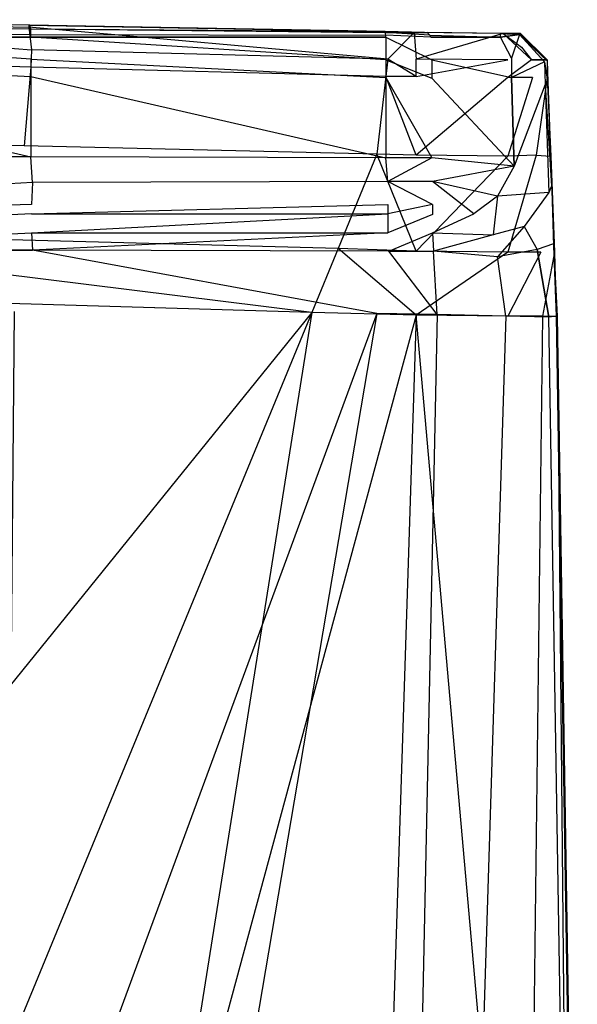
# Model space of a CAD drawing. Extents: x 0 to 0.36, y -0.48 to 0.
# Tile 25 of 25: x 0.299 to 0.36, y -0.109 to -0.002. Entities that reach past the tile are written whole.
import ezdxf

# ---------------------------------------------------------------- set-up
doc = ezdxf.new("R2010")
doc.units = 0
doc.layers.add('L0_VB_BECKEN_0_N_468410____REPL', color=7, linetype='CONTINUOUS')

msp = doc.modelspace()

# ---------------------------------------------------------------- linework, layer by layer
at = {"layer": 'L0_VB_BECKEN_0_N_468410____REPL', "color": 8}
for points, invisible_edges in [([(0.2613, -0.00168, 0.4498), (0.3001, -0.00228, 0.4542), (0.3001, -0.00228, 0.4498), (0.2613, -0.00168, 0.4498)], 13), ([(0.3001, -0.00228, 0.4542), (0.2613, -0.00168, 0.4498), (0.2614, -0.00168, 0.4542), (0.3001, -0.00228, 0.4542)], 14), ([(0.2613, -0.00168, 0.4498), (0.3, -0.00228, 0.4293), (0.2613, -0.00168, 0.4277), (0.2613, -0.00168, 0.4498)], 13), ([(0.3, -0.00228, 0.4293), (0.2613, -0.00168, 0.4498), (0.3001, -0.00228, 0.4498), (0.3, -0.00228, 0.4293)], 14), ([(0.2613, -0.00168, 0.4277), (0.3, -0.00248, 0.4233), (0.2613, -0.00198, 0.4204), (0.2613, -0.00168, 0.4277)], 14), ([(0.3, -0.00228, 0.4293), (0.3, -0.00248, 0.4233), (0.2613, -0.00168, 0.4277), (0.3, -0.00228, 0.4293)], 14), ([(0.2613, -0.00198, 0.4204), (0.3003, -0.00498, 0.4197), (0.2615, -0.00348, 0.4161), (0.2613, -0.00198, 0.4204)], 14), ([(0.3, -0.00248, 0.4233), (0.3003, -0.00498, 0.4197), (0.2613, -0.00198, 0.4204), (0.3, -0.00248, 0.4233)], 14), ([(0.3002, -0.00268, 0.4618), (0.3001, -0.00228, 0.4542), (0.2614, -0.00168, 0.4542), (0.3002, -0.00268, 0.4618)], 14), ([(0.2614, -0.00238, 0.4622), (0.3002, -0.00268, 0.4618), (0.2614, -0.00168, 0.4542), (0.2614, -0.00238, 0.4622)], 14), ([(0.3002, -0.00328, 0.4686), (0.3002, -0.00268, 0.4618), (0.2614, -0.00238, 0.4622), (0.3002, -0.00328, 0.4686)], 14), ([(0.2614, -0.00308, 0.4688), (0.3002, -0.00328, 0.4686), (0.2614, -0.00238, 0.4622), (0.2614, -0.00308, 0.4688)], 14), ([(0.3002, -0.00358, 0.4724), (0.3002, -0.00328, 0.4686), (0.2614, -0.00308, 0.4688), (0.3002, -0.00358, 0.4724)], 14), ([(0.2614, -0.00358, 0.4727), (0.3002, -0.00358, 0.4724), (0.2614, -0.00308, 0.4688), (0.2614, -0.00358, 0.4727)], 14), ([(0.3, -0.00228, 0.4293), (0.3387, -0.00298, 0.4264), (0.3, -0.00248, 0.4233), (0.3, -0.00228, 0.4293)], 14), ([(0.3387, -0.00298, 0.4305), (0.3387, -0.00298, 0.4264), (0.3, -0.00228, 0.4293), (0.3387, -0.00298, 0.4305)], 14), ([(0.3001, -0.00228, 0.4498), (0.3387, -0.00298, 0.4305), (0.3, -0.00228, 0.4293), (0.3001, -0.00228, 0.4498)], 13), ([(0.3392, -0.00598, 0.4235), (0.3003, -0.00498, 0.4197), (0.3, -0.00248, 0.4233), (0.3392, -0.00598, 0.4235)], 14), ([(0.3392, -0.00598, 0.4235), (0.3, -0.00248, 0.4233), (0.3387, -0.00298, 0.4264), (0.3392, -0.00598, 0.4235)], 14), ([(0.3001, -0.00228, 0.4498), (0.3389, -0.00298, 0.4543), (0.3389, -0.00298, 0.4498), (0.3001, -0.00228, 0.4498)], 13), ([(0.3389, -0.00298, 0.4543), (0.3001, -0.00228, 0.4498), (0.3001, -0.00228, 0.4542), (0.3389, -0.00298, 0.4543)], 14), ([(0.3387, -0.00298, 0.4305), (0.3001, -0.00228, 0.4498), (0.3389, -0.00298, 0.4498), (0.3387, -0.00298, 0.4305)], 14), ([(0.3002, -0.00268, 0.4618), (0.3389, -0.00298, 0.4543), (0.3001, -0.00228, 0.4542), (0.3002, -0.00268, 0.4618)], 14), ([(0.339, -0.00338, 0.4684), (0.3389, -0.00308, 0.4614), (0.3002, -0.00268, 0.4618), (0.339, -0.00338, 0.4684)], 14), ([(0.3002, -0.00328, 0.4686), (0.339, -0.00338, 0.4684), (0.3002, -0.00268, 0.4618), (0.3002, -0.00328, 0.4686)], 14), ([(0.3002, -0.00268, 0.4618), (0.3389, -0.00308, 0.4614), (0.3389, -0.00298, 0.4543), (0.3002, -0.00268, 0.4618)], 14), ([(0.3421, -0.00308, 0.4267), (0.3392, -0.00598, 0.4235), (0.3387, -0.00298, 0.4264), (0.3421, -0.00308, 0.4267)], 14), ([(0.3387, -0.00298, 0.4305), (0.343, -0.00308, 0.4498), (0.3422, -0.00308, 0.4305), (0.3387, -0.00298, 0.4305)], 13), ([(0.343, -0.00308, 0.4498), (0.3387, -0.00298, 0.4305), (0.3389, -0.00298, 0.4498), (0.343, -0.00308, 0.4498)], 14), ([(0.3387, -0.00298, 0.4305), (0.3421, -0.00308, 0.4267), (0.3387, -0.00298, 0.4264), (0.3387, -0.00298, 0.4305)], 13), ([(0.3421, -0.00308, 0.4267), (0.3387, -0.00298, 0.4305), (0.3422, -0.00308, 0.4305), (0.3421, -0.00308, 0.4267)], 14), ([(0.3389, -0.00298, 0.4498), (0.3432, -0.00308, 0.4544), (0.343, -0.00308, 0.4498), (0.3389, -0.00298, 0.4498)], 13), ([(0.3432, -0.00308, 0.4544), (0.3389, -0.00298, 0.4498), (0.3389, -0.00298, 0.4543), (0.3432, -0.00308, 0.4544)], 14), ([(0.3389, -0.00308, 0.4614), (0.3432, -0.00308, 0.4544), (0.3389, -0.00298, 0.4543), (0.3389, -0.00308, 0.4614)], 14), ([(0.3389, -0.00308, 0.4614), (0.3438, -0.00338, 0.4683), (0.3435, -0.00308, 0.4613), (0.3389, -0.00308, 0.4614)], 13), ([(0.3438, -0.00338, 0.4683), (0.3389, -0.00308, 0.4614), (0.339, -0.00338, 0.4684), (0.3438, -0.00338, 0.4683)], 14), ([(0.3389, -0.00308, 0.4614), (0.3435, -0.00308, 0.4613), (0.3432, -0.00308, 0.4544), (0.3389, -0.00308, 0.4614)], 14), ([(0.3421, -0.00308, 0.4267), (0.3423, -0.00598, 0.4238), (0.3392, -0.00598, 0.4235), (0.3421, -0.00308, 0.4267)], 14), ([(0.3422, -0.00308, 0.4305), (0.3518, -0.00318, 0.4277), (0.3421, -0.00308, 0.4267), (0.3422, -0.00308, 0.4305)], 13), ([(0.3518, -0.00318, 0.4277), (0.3423, -0.00598, 0.4238), (0.3421, -0.00308, 0.4267), (0.3518, -0.00318, 0.4277)], 14), ([(0.3422, -0.00308, 0.4305), (0.3516, -0.00318, 0.4498), (0.3518, -0.00318, 0.4305), (0.3422, -0.00308, 0.4305)], 13), ([(0.3516, -0.00318, 0.4498), (0.3422, -0.00308, 0.4305), (0.343, -0.00308, 0.4498), (0.3516, -0.00318, 0.4498)], 14), ([(0.3518, -0.00318, 0.4277), (0.3422, -0.00308, 0.4305), (0.3518, -0.00318, 0.4305), (0.3518, -0.00318, 0.4277)], 14), ([(0.3523, -0.00608, 0.425), (0.3423, -0.00598, 0.4238), (0.3518, -0.00318, 0.4277), (0.3523, -0.00608, 0.425)], 14), ([(0.343, -0.00308, 0.4498), (0.3516, -0.00318, 0.4545), (0.3516, -0.00318, 0.4498), (0.343, -0.00308, 0.4498)], 13), ([(0.3516, -0.00318, 0.4545), (0.343, -0.00308, 0.4498), (0.3432, -0.00308, 0.4544), (0.3516, -0.00318, 0.4545)], 14), ([(0.3435, -0.00308, 0.4613), (0.3516, -0.00318, 0.4545), (0.3432, -0.00308, 0.4544), (0.3435, -0.00308, 0.4613)], 13), ([(0.3515, -0.00358, 0.4683), (0.3515, -0.00318, 0.4612), (0.3435, -0.00308, 0.4613), (0.3515, -0.00358, 0.4683)], 14), ([(0.3438, -0.00338, 0.4683), (0.3515, -0.00358, 0.4683), (0.3435, -0.00308, 0.4613), (0.3438, -0.00338, 0.4683)], 14), ([(0.3516, -0.00318, 0.4545), (0.3435, -0.00308, 0.4613), (0.3515, -0.00318, 0.4612), (0.3516, -0.00318, 0.4545)], 14), ([(0.3515, -0.00358, 0.4683), (0.3536, -0.00328, 0.4612), (0.3515, -0.00318, 0.4612), (0.3515, -0.00358, 0.4683)], 14), ([(0.3515, -0.00318, 0.4612), (0.3536, -0.00318, 0.4546), (0.3516, -0.00318, 0.4545), (0.3515, -0.00318, 0.4612)], 14), ([(0.3515, -0.00318, 0.4612), (0.3536, -0.00328, 0.4612), (0.3536, -0.00318, 0.4546), (0.3515, -0.00318, 0.4612)], 14), ([(0.3516, -0.00318, 0.4545), (0.3537, -0.00318, 0.4498), (0.3516, -0.00318, 0.4498), (0.3516, -0.00318, 0.4545)], 13), ([(0.3537, -0.00318, 0.4498), (0.3516, -0.00318, 0.4545), (0.3536, -0.00318, 0.4546), (0.3537, -0.00318, 0.4498)], 14), ([(0.3537, -0.00318, 0.4498), (0.3518, -0.00318, 0.4305), (0.3516, -0.00318, 0.4498), (0.3537, -0.00318, 0.4498)], 14), ([(0.3518, -0.00318, 0.4277), (0.3549, -0.00608, 0.4268), (0.3523, -0.00608, 0.425), (0.3518, -0.00318, 0.4277)], 14), ([(0.3538, -0.00468, 0.428), (0.3549, -0.00608, 0.4268), (0.3518, -0.00318, 0.4277), (0.3538, -0.00468, 0.428)], 14), ([(0.3537, -0.00318, 0.4498), (0.3538, -0.00328, 0.4305), (0.3518, -0.00318, 0.4305), (0.3537, -0.00318, 0.4498)], 14), ([(0.3518, -0.00318, 0.4305), (0.3538, -0.00468, 0.428), (0.3518, -0.00318, 0.4277), (0.3518, -0.00318, 0.4305)], 14), ([(0.3518, -0.00318, 0.4305), (0.3538, -0.00328, 0.4305), (0.3538, -0.00468, 0.428), (0.3518, -0.00318, 0.4305)], 14), ([(0.3536, -0.00318, 0.4546), (0.3566, -0.00618, 0.455), (0.3566, -0.00618, 0.4498), (0.3536, -0.00318, 0.4546)], 14), ([(0.3537, -0.00318, 0.4498), (0.3536, -0.00318, 0.4546), (0.3566, -0.00618, 0.4498), (0.3537, -0.00318, 0.4498)], 14), ([(0.3536, -0.00328, 0.4612), (0.3566, -0.00618, 0.455), (0.3536, -0.00318, 0.4546), (0.3536, -0.00328, 0.4612)], 14), ([(0.3537, -0.00318, 0.4498), (0.3566, -0.00618, 0.4498), (0.3566, -0.00608, 0.4305), (0.3537, -0.00318, 0.4498)], 14), ([(0.3537, -0.00318, 0.4498), (0.3566, -0.00608, 0.4305), (0.3538, -0.00328, 0.4305), (0.3537, -0.00318, 0.4498)], 14), ([(0.3002, -0.00688, 0.42), (0.2614, -0.00548, 0.4162), (0.2615, -0.00348, 0.4161), (0.3002, -0.00688, 0.42)], 14), ([(0.3002, -0.00598, 0.4741), (0.2614, -0.00358, 0.4727), (0.2614, -0.00588, 0.4744), (0.3002, -0.00598, 0.4741)], 14), ([(0.3002, -0.00358, 0.4724), (0.2614, -0.00358, 0.4727), (0.3002, -0.00598, 0.4741), (0.3002, -0.00358, 0.4724)], 14), ([(0.3003, -0.00498, 0.4197), (0.3002, -0.00688, 0.42), (0.2615, -0.00348, 0.4161), (0.3003, -0.00498, 0.4197)], 14), ([(0.339, -0.00358, 0.4719), (0.339, -0.00338, 0.4684), (0.3002, -0.00328, 0.4686), (0.339, -0.00358, 0.4719)], 14), ([(0.3002, -0.00358, 0.4724), (0.339, -0.00358, 0.4719), (0.3002, -0.00328, 0.4686), (0.3002, -0.00358, 0.4724)], 14), ([(0.339, -0.00608, 0.4736), (0.3002, -0.00358, 0.4724), (0.3002, -0.00598, 0.4741), (0.339, -0.00608, 0.4736)], 14), ([(0.339, -0.00358, 0.4719), (0.3002, -0.00358, 0.4724), (0.339, -0.00608, 0.4736), (0.339, -0.00358, 0.4719)], 14), ([(0.339, -0.00338, 0.4684), (0.3439, -0.00358, 0.4718), (0.3438, -0.00338, 0.4683), (0.339, -0.00338, 0.4684)], 13), ([(0.3439, -0.00358, 0.4718), (0.339, -0.00338, 0.4684), (0.339, -0.00358, 0.4719), (0.3439, -0.00358, 0.4718)], 14), ([(0.344, -0.00608, 0.4735), (0.339, -0.00358, 0.4719), (0.339, -0.00608, 0.4736), (0.344, -0.00608, 0.4735)], 13), ([(0.339, -0.00358, 0.4719), (0.344, -0.00608, 0.4735), (0.3439, -0.00358, 0.4718), (0.339, -0.00358, 0.4719)], 14), ([(0.3439, -0.00358, 0.4718), (0.3515, -0.00358, 0.4683), (0.3438, -0.00338, 0.4683), (0.3439, -0.00358, 0.4718)], 14), ([(0.3515, -0.00358, 0.4683), (0.3439, -0.00358, 0.4718), (0.344, -0.00608, 0.4735), (0.3515, -0.00358, 0.4683)], 14), ([(0.3527, -0.00588, 0.4695), (0.3515, -0.00358, 0.4683), (0.344, -0.00608, 0.4735), (0.3527, -0.00588, 0.4695)], 14), ([(0.3536, -0.00328, 0.4612), (0.3515, -0.00358, 0.4683), (0.3527, -0.00588, 0.4695), (0.3536, -0.00328, 0.4612)], 14), ([(0.3536, -0.00328, 0.4612), (0.3527, -0.00588, 0.4695), (0.3563, -0.00628, 0.4613), (0.3536, -0.00328, 0.4612)], 14), ([(0.3536, -0.00328, 0.4612), (0.3563, -0.00628, 0.4613), (0.3566, -0.00618, 0.455), (0.3536, -0.00328, 0.4612)], 14), ([(0.3538, -0.00328, 0.4305), (0.3566, -0.00608, 0.4305), (0.3538, -0.00468, 0.428), (0.3538, -0.00328, 0.4305)], 14), ([(0.339, -0.00788, 0.4236), (0.3002, -0.00688, 0.42), (0.3003, -0.00498, 0.4197), (0.339, -0.00788, 0.4236)], 14), ([(0.3392, -0.00598, 0.4235), (0.339, -0.00788, 0.4236), (0.3003, -0.00498, 0.4197), (0.3392, -0.00598, 0.4235)], 14), ([(0.3566, -0.00608, 0.4305), (0.3549, -0.00608, 0.4268), (0.3538, -0.00468, 0.428), (0.3566, -0.00608, 0.4305)], 14), ([(0.2995, -0.01548, 0.4207), (0.2609, -0.01468, 0.4165), (0.2614, -0.00548, 0.4162), (0.2995, -0.01548, 0.4207)], 14), ([(0.3002, -0.00688, 0.42), (0.2995, -0.01548, 0.4207), (0.2614, -0.00548, 0.4162), (0.3002, -0.00688, 0.42)], 14), ([(0.3002, -0.00788, 0.4741), (0.2614, -0.00588, 0.4744), (0.2614, -0.00778, 0.4744), (0.3002, -0.00788, 0.4741)], 13), ([(0.2614, -0.00588, 0.4744), (0.3002, -0.00788, 0.4741), (0.3002, -0.00598, 0.4741), (0.2614, -0.00588, 0.4744)], 14), ([(0.339, -0.00798, 0.4736), (0.3002, -0.00598, 0.4741), (0.3002, -0.00788, 0.4741), (0.339, -0.00798, 0.4736)], 13), ([(0.3002, -0.00598, 0.4741), (0.339, -0.00798, 0.4736), (0.339, -0.00608, 0.4736), (0.3002, -0.00598, 0.4741)], 14), ([(0.3423, -0.00788, 0.4238), (0.339, -0.00788, 0.4236), (0.3392, -0.00598, 0.4235), (0.3423, -0.00788, 0.4238)], 14), ([(0.344, -0.00808, 0.4735), (0.339, -0.00608, 0.4736), (0.339, -0.00798, 0.4736), (0.344, -0.00808, 0.4735)], 13), ([(0.339, -0.00608, 0.4736), (0.344, -0.00808, 0.4735), (0.344, -0.00608, 0.4735), (0.339, -0.00608, 0.4736)], 14), ([(0.3423, -0.00788, 0.4238), (0.3392, -0.00598, 0.4235), (0.3423, -0.00598, 0.4238), (0.3423, -0.00788, 0.4238)], 14), ([(0.3523, -0.00608, 0.425), (0.3423, -0.00788, 0.4238), (0.3423, -0.00598, 0.4238), (0.3523, -0.00608, 0.425)], 13), ([(0.3423, -0.00788, 0.4238), (0.3523, -0.00608, 0.425), (0.3523, -0.00798, 0.425), (0.3423, -0.00788, 0.4238)], 14), ([(0.344, -0.00608, 0.4735), (0.3527, -0.00798, 0.4695), (0.3527, -0.00588, 0.4695), (0.344, -0.00608, 0.4735)], 14), ([(0.3527, -0.00798, 0.4695), (0.344, -0.00608, 0.4735), (0.344, -0.00808, 0.4735), (0.3527, -0.00798, 0.4695)], 13), ([(0.3549, -0.00608, 0.4268), (0.3523, -0.00798, 0.425), (0.3523, -0.00608, 0.425), (0.3549, -0.00608, 0.4268)], 14), ([(0.355, -0.00798, 0.4268), (0.3523, -0.00798, 0.425), (0.3549, -0.00608, 0.4268), (0.355, -0.00798, 0.4268)], 14), ([(0.3527, -0.00588, 0.4695), (0.3527, -0.00798, 0.4695), (0.3563, -0.00628, 0.4613), (0.3527, -0.00588, 0.4695)], 14), ([(0.3563, -0.00628, 0.4613), (0.3527, -0.00798, 0.4695), (0.3564, -0.00878, 0.4613), (0.3563, -0.00628, 0.4613)], 14), ([(0.3549, -0.00608, 0.4268), (0.3566, -0.00608, 0.4305), (0.355, -0.00798, 0.4268), (0.3549, -0.00608, 0.4268)], 14), ([(0.3566, -0.00608, 0.4305), (0.3566, -0.00798, 0.4305), (0.355, -0.00798, 0.4268), (0.3566, -0.00608, 0.4305)], 14), ([(0.3563, -0.00628, 0.4613), (0.3567, -0.00868, 0.455), (0.3566, -0.00618, 0.455), (0.3563, -0.00628, 0.4613)], 14), ([(0.3567, -0.00868, 0.455), (0.3563, -0.00628, 0.4613), (0.3564, -0.00878, 0.4613), (0.3567, -0.00868, 0.455)], 13), ([(0.3566, -0.00608, 0.4305), (0.3566, -0.00618, 0.4498), (0.3566, -0.00798, 0.4305), (0.3566, -0.00608, 0.4305)], 14), ([(0.3566, -0.00618, 0.4498), (0.3567, -0.00848, 0.4498), (0.3566, -0.00798, 0.4305), (0.3566, -0.00618, 0.4498)], 14), ([(0.3567, -0.00848, 0.4498), (0.3566, -0.00618, 0.455), (0.3567, -0.00868, 0.455), (0.3567, -0.00848, 0.4498)], 13), ([(0.3566, -0.00618, 0.455), (0.3567, -0.00848, 0.4498), (0.3566, -0.00618, 0.4498), (0.3566, -0.00618, 0.455)], 14), ([(0.338, -0.01638, 0.4238), (0.2995, -0.01548, 0.4207), (0.3002, -0.00688, 0.42), (0.338, -0.01638, 0.4238)], 14), ([(0.339, -0.00788, 0.4236), (0.338, -0.01638, 0.4238), (0.3002, -0.00688, 0.42), (0.339, -0.00788, 0.4236)], 14), ([(0.3002, -0.01668, 0.4741), (0.2614, -0.00778, 0.4744), (0.2614, -0.01648, 0.4744), (0.3002, -0.01668, 0.4741)], 13), ([(0.2614, -0.00778, 0.4744), (0.3002, -0.01668, 0.4741), (0.3002, -0.00788, 0.4741), (0.2614, -0.00778, 0.4744)], 14), ([(0.339, -0.01678, 0.4736), (0.3002, -0.00788, 0.4741), (0.3002, -0.01668, 0.4741), (0.339, -0.01678, 0.4736)], 13), ([(0.3002, -0.00788, 0.4741), (0.339, -0.01678, 0.4736), (0.339, -0.00798, 0.4736), (0.3002, -0.00788, 0.4741)], 14), ([(0.3423, -0.01648, 0.4238), (0.338, -0.01638, 0.4238), (0.339, -0.00788, 0.4236), (0.3423, -0.01648, 0.4238)], 14), ([(0.3423, -0.01648, 0.4238), (0.339, -0.00788, 0.4236), (0.3423, -0.00788, 0.4238), (0.3423, -0.01648, 0.4238)], 14), ([(0.344, -0.01678, 0.4735), (0.339, -0.00798, 0.4736), (0.339, -0.01678, 0.4736), (0.344, -0.01678, 0.4735)], 13), ([(0.339, -0.00798, 0.4736), (0.344, -0.01678, 0.4735), (0.344, -0.00808, 0.4735), (0.339, -0.00798, 0.4736)], 14), ([(0.3523, -0.00798, 0.425), (0.3423, -0.01648, 0.4238), (0.3423, -0.00788, 0.4238), (0.3523, -0.00798, 0.425)], 14), ([(0.3523, -0.01658, 0.4249), (0.3423, -0.01648, 0.4238), (0.3523, -0.00798, 0.425), (0.3523, -0.01658, 0.4249)], 14), ([(0.353, -0.01768, 0.4697), (0.3527, -0.00798, 0.4695), (0.344, -0.00808, 0.4735), (0.353, -0.01768, 0.4697)], 14), ([(0.353, -0.01768, 0.4697), (0.344, -0.00808, 0.4735), (0.344, -0.01678, 0.4735), (0.353, -0.01768, 0.4697)], 14), ([(0.355, -0.00798, 0.4268), (0.3523, -0.01658, 0.4249), (0.3523, -0.00798, 0.425), (0.355, -0.00798, 0.4268)], 14), ([(0.3554, -0.01648, 0.4268), (0.3523, -0.01658, 0.4249), (0.355, -0.00798, 0.4268), (0.3554, -0.01648, 0.4268)], 14), ([(0.3527, -0.00798, 0.4695), (0.353, -0.01768, 0.4697), (0.3564, -0.00878, 0.4613), (0.3527, -0.00798, 0.4695)], 14), ([(0.3566, -0.00798, 0.4305), (0.3554, -0.01648, 0.4268), (0.355, -0.00798, 0.4268), (0.3566, -0.00798, 0.4305)], 14), ([(0.3554, -0.01648, 0.4268), (0.3566, -0.00798, 0.4305), (0.357, -0.01658, 0.4305), (0.3554, -0.01648, 0.4268)], 13), ([(0.3566, -0.00798, 0.4305), (0.3567, -0.00848, 0.4498), (0.357, -0.01658, 0.4305), (0.3566, -0.00798, 0.4305)], 14), ([(0.3567, -0.00848, 0.4498), (0.3571, -0.01918, 0.4498), (0.357, -0.01658, 0.4305), (0.3567, -0.00848, 0.4498)], 14), ([(0.3567, -0.00868, 0.455), (0.3571, -0.01918, 0.4498), (0.3567, -0.00848, 0.4498), (0.3567, -0.00868, 0.455)], 14), ([(0.3564, -0.00878, 0.4613), (0.353, -0.01768, 0.4697), (0.3568, -0.02058, 0.4613), (0.3564, -0.00878, 0.4613)], 14), ([(0.3564, -0.00878, 0.4613), (0.3571, -0.01988, 0.4547), (0.3567, -0.00868, 0.455), (0.3564, -0.00878, 0.4613)], 14), ([(0.3571, -0.01988, 0.4547), (0.3564, -0.00878, 0.4613), (0.3568, -0.02058, 0.4613), (0.3571, -0.01988, 0.4547)], 13), ([(0.3571, -0.01918, 0.4498), (0.3567, -0.00868, 0.455), (0.3571, -0.01988, 0.4547), (0.3571, -0.01918, 0.4498)], 13), ([(0.2962, -0.02568, 0.4208), (0.2609, -0.01468, 0.4165), (0.2995, -0.01548, 0.4207), (0.2962, -0.02568, 0.4208)], 14), ([(0.3338, -0.02668, 0.4237), (0.2962, -0.02568, 0.4208), (0.2995, -0.01548, 0.4207), (0.3338, -0.02668, 0.4237)], 14), ([(0.338, -0.01638, 0.4238), (0.3338, -0.02668, 0.4237), (0.2995, -0.01548, 0.4207), (0.338, -0.01638, 0.4238)], 14), ([(0.3002, -0.01668, 0.4741), (0.2614, -0.01648, 0.4744), (0.2615, -0.01948, 0.4735), (0.3002, -0.01668, 0.4741)], 14), ([(0.3004, -0.01948, 0.4733), (0.3002, -0.01668, 0.4741), (0.2615, -0.01948, 0.4735), (0.3004, -0.01948, 0.4733)], 14), ([(0.339, -0.01678, 0.4736), (0.3002, -0.01668, 0.4741), (0.3004, -0.01948, 0.4733), (0.339, -0.01678, 0.4736)], 14), ([(0.3392, -0.01938, 0.473), (0.339, -0.01678, 0.4736), (0.3004, -0.01948, 0.4733), (0.3392, -0.01938, 0.473)], 14), ([(0.3423, -0.02698, 0.4238), (0.3338, -0.02668, 0.4237), (0.338, -0.01638, 0.4238), (0.3423, -0.02698, 0.4238)], 14), ([(0.3423, -0.02698, 0.4238), (0.338, -0.01638, 0.4238), (0.3423, -0.01648, 0.4238), (0.3423, -0.02698, 0.4238)], 14), ([(0.3392, -0.01938, 0.473), (0.344, -0.01678, 0.4735), (0.339, -0.01678, 0.4736), (0.3392, -0.01938, 0.473)], 13), ([(0.344, -0.01678, 0.4735), (0.3392, -0.01938, 0.473), (0.3441, -0.01938, 0.4729), (0.344, -0.01678, 0.4735)], 14), ([(0.3523, -0.01658, 0.4249), (0.3423, -0.02698, 0.4238), (0.3423, -0.01648, 0.4238), (0.3523, -0.01658, 0.4249)], 14), ([(0.3523, -0.02708, 0.4248), (0.3423, -0.02698, 0.4238), (0.3523, -0.01658, 0.4249), (0.3523, -0.02708, 0.4248)], 14), ([(0.353, -0.01768, 0.4697), (0.344, -0.01678, 0.4735), (0.3441, -0.01938, 0.4729), (0.353, -0.01768, 0.4697)], 14), ([(0.3554, -0.01648, 0.4268), (0.3523, -0.02708, 0.4248), (0.3523, -0.01658, 0.4249), (0.3554, -0.01648, 0.4268)], 14), ([(0.3559, -0.02708, 0.4268), (0.3523, -0.02708, 0.4248), (0.3554, -0.01648, 0.4268), (0.3559, -0.02708, 0.4268)], 14), ([(0.3554, -0.01648, 0.4268), (0.357, -0.01658, 0.4305), (0.3559, -0.02708, 0.4268), (0.3554, -0.01648, 0.4268)], 14), ([(0.357, -0.01658, 0.4305), (0.3574, -0.02708, 0.4305), (0.3559, -0.02708, 0.4268), (0.357, -0.01658, 0.4305)], 14), ([(0.357, -0.01658, 0.4305), (0.3573, -0.02638, 0.4498), (0.3574, -0.02708, 0.4305), (0.357, -0.01658, 0.4305)], 14), ([(0.357, -0.01658, 0.4305), (0.3571, -0.01918, 0.4498), (0.3573, -0.02638, 0.4498), (0.357, -0.01658, 0.4305)], 14), ([(0.353, -0.01768, 0.4697), (0.3441, -0.01938, 0.4729), (0.3512, -0.02098, 0.47), (0.353, -0.01768, 0.4697)], 14), ([(0.353, -0.01768, 0.4697), (0.3512, -0.02098, 0.47), (0.3568, -0.02058, 0.4613), (0.353, -0.01768, 0.4697)], 14), ([(0.3571, -0.01918, 0.4498), (0.3573, -0.02618, 0.4556), (0.3573, -0.02638, 0.4498), (0.3571, -0.01918, 0.4498)], 14), ([(0.3571, -0.01918, 0.4498), (0.3571, -0.01988, 0.4547), (0.3573, -0.02618, 0.4556), (0.3571, -0.01918, 0.4498)], 14), ([(0.3004, -0.01948, 0.4733), (0.2615, -0.02178, 0.4708), (0.3003, -0.02188, 0.4708), (0.3004, -0.01948, 0.4733)], 14), ([(0.2615, -0.01948, 0.4735), (0.2615, -0.02178, 0.4708), (0.3004, -0.01948, 0.4733), (0.2615, -0.01948, 0.4735)], 14), ([(0.3004, -0.01948, 0.4733), (0.3003, -0.02188, 0.4708), (0.3392, -0.02188, 0.4707), (0.3004, -0.01948, 0.4733)], 14), ([(0.3392, -0.01938, 0.473), (0.3004, -0.01948, 0.4733), (0.3392, -0.02188, 0.4707), (0.3392, -0.01938, 0.473)], 14), ([(0.3441, -0.02188, 0.4707), (0.3392, -0.01938, 0.473), (0.3392, -0.02188, 0.4707), (0.3441, -0.02188, 0.4707)], 14), ([(0.3441, -0.01938, 0.4729), (0.3392, -0.01938, 0.473), (0.3441, -0.02188, 0.4707), (0.3441, -0.01938, 0.4729)], 14), ([(0.3486, -0.02288, 0.469), (0.3441, -0.01938, 0.4729), (0.3441, -0.02188, 0.4707), (0.3486, -0.02288, 0.469)], 14), ([(0.3512, -0.02098, 0.47), (0.3441, -0.01938, 0.4729), (0.3486, -0.02288, 0.469), (0.3512, -0.02098, 0.47)], 14), ([(0.3571, -0.01988, 0.4547), (0.3568, -0.02058, 0.4613), (0.3573, -0.02618, 0.4556), (0.3571, -0.01988, 0.4547)], 14), ([(0.3512, -0.02098, 0.47), (0.3486, -0.02288, 0.469), (0.3507, -0.02518, 0.4649), (0.3512, -0.02098, 0.47)], 14), ([(0.3512, -0.02098, 0.47), (0.3507, -0.02518, 0.4649), (0.3541, -0.02428, 0.4644), (0.3512, -0.02098, 0.47)], 14), ([(0.3568, -0.02058, 0.4613), (0.3512, -0.02098, 0.47), (0.3541, -0.02428, 0.4644), (0.3568, -0.02058, 0.4613)], 14), ([(0.3568, -0.02058, 0.4613), (0.3541, -0.02428, 0.4644), (0.3573, -0.02618, 0.4556), (0.3568, -0.02058, 0.4613)], 14), ([(0.2615, -0.02178, 0.4708), (0.2615, -0.02288, 0.469), (0.3003, -0.02188, 0.4708), (0.2615, -0.02178, 0.4708)], 14), ([(0.3003, -0.02188, 0.4708), (0.2615, -0.02288, 0.469), (0.3003, -0.02288, 0.4689), (0.3003, -0.02188, 0.4708)], 14), ([(0.3392, -0.02188, 0.4707), (0.3003, -0.02288, 0.4689), (0.3392, -0.02288, 0.4688), (0.3392, -0.02188, 0.4707)], 13), ([(0.3003, -0.02288, 0.4689), (0.3392, -0.02188, 0.4707), (0.3003, -0.02188, 0.4708), (0.3003, -0.02288, 0.4689)], 14), ([(0.3441, -0.02188, 0.4707), (0.3392, -0.02288, 0.4688), (0.3441, -0.02298, 0.4688), (0.3441, -0.02188, 0.4707)], 14), ([(0.3392, -0.02188, 0.4707), (0.3392, -0.02288, 0.4688), (0.3441, -0.02188, 0.4707), (0.3392, -0.02188, 0.4707)], 14), ([(0.3441, -0.02188, 0.4707), (0.3441, -0.02298, 0.4688), (0.3486, -0.02288, 0.469), (0.3441, -0.02188, 0.4707)], 14), ([(0.3003, -0.02288, 0.4689), (0.2615, -0.02488, 0.4654), (0.3003, -0.02498, 0.4653), (0.3003, -0.02288, 0.4689)], 14), ([(0.2615, -0.02288, 0.469), (0.2615, -0.02488, 0.4654), (0.3003, -0.02288, 0.4689), (0.2615, -0.02288, 0.469)], 14), ([(0.3392, -0.02288, 0.4688), (0.3003, -0.02498, 0.4653), (0.3392, -0.02498, 0.4652), (0.3392, -0.02288, 0.4688)], 13), ([(0.3003, -0.02498, 0.4653), (0.3392, -0.02288, 0.4688), (0.3003, -0.02288, 0.4689), (0.3003, -0.02498, 0.4653)], 14), ([(0.3392, -0.02288, 0.4688), (0.3392, -0.02498, 0.4652), (0.3441, -0.02298, 0.4688), (0.3392, -0.02288, 0.4688)], 14), ([(0.3441, -0.02298, 0.4688), (0.3392, -0.02498, 0.4652), (0.3441, -0.02498, 0.4652), (0.3441, -0.02298, 0.4688)], 14), ([(0.3486, -0.02288, 0.469), (0.3441, -0.02498, 0.4652), (0.3507, -0.02518, 0.4649), (0.3486, -0.02288, 0.469)], 13), ([(0.3441, -0.02498, 0.4652), (0.3486, -0.02288, 0.469), (0.3441, -0.02298, 0.4688), (0.3441, -0.02498, 0.4652)], 14), ([(0.3309, -0.03368, 0.4237), (0.2573, -0.03148, 0.4169), (0.2587, -0.02468, 0.4167), (0.3309, -0.03368, 0.4237)], 14), ([(0.3309, -0.03368, 0.4237), (0.2587, -0.02468, 0.4167), (0.2962, -0.02568, 0.4208), (0.3309, -0.03368, 0.4237)], 14), ([(0.3541, -0.02428, 0.4644), (0.3507, -0.02518, 0.4649), (0.3512, -0.02758, 0.4623), (0.3541, -0.02428, 0.4644)], 14), ([(0.3541, -0.02428, 0.4644), (0.3512, -0.02758, 0.4623), (0.3555, -0.02678, 0.4606), (0.3541, -0.02428, 0.4644)], 14), ([(0.3541, -0.02428, 0.4644), (0.3555, -0.02678, 0.4606), (0.3573, -0.02618, 0.4556), (0.3541, -0.02428, 0.4644)], 14), ([(0.2616, -0.02678, 0.463), (0.3003, -0.02498, 0.4653), (0.2615, -0.02488, 0.4654), (0.2616, -0.02678, 0.463)], 14), ([(0.3003, -0.02498, 0.4653), (0.2616, -0.02678, 0.463), (0.3004, -0.02688, 0.4629), (0.3003, -0.02498, 0.4653)], 13), ([(0.3338, -0.02668, 0.4237), (0.3309, -0.03368, 0.4237), (0.2962, -0.02568, 0.4208), (0.3338, -0.02668, 0.4237)], 14), ([(0.3003, -0.02498, 0.4653), (0.3004, -0.02688, 0.4629), (0.3392, -0.02498, 0.4652), (0.3003, -0.02498, 0.4653)], 14), ([(0.3392, -0.02498, 0.4652), (0.3004, -0.02688, 0.4629), (0.3393, -0.02698, 0.4628), (0.3392, -0.02498, 0.4652)], 14), ([(0.3393, -0.02698, 0.4628), (0.3441, -0.02498, 0.4652), (0.3392, -0.02498, 0.4652), (0.3393, -0.02698, 0.4628)], 14), ([(0.3441, -0.02498, 0.4652), (0.3393, -0.02698, 0.4628), (0.3442, -0.02698, 0.4628), (0.3441, -0.02498, 0.4652)], 13), ([(0.3441, -0.02498, 0.4652), (0.3442, -0.02698, 0.4628), (0.3507, -0.02518, 0.4649), (0.3441, -0.02498, 0.4652)], 14), ([(0.3507, -0.02518, 0.4649), (0.3442, -0.02698, 0.4628), (0.3512, -0.02758, 0.4623), (0.3507, -0.02518, 0.4649)], 14), ([(0.3004, -0.02688, 0.4629), (0.2616, -0.02678, 0.463), (0.2984, -0.03358, 0.4603), (0.3004, -0.02688, 0.4629)], 14), ([(0.338, -0.03378, 0.4603), (0.3004, -0.02688, 0.4629), (0.2984, -0.03358, 0.4603), (0.338, -0.03378, 0.4603)], 14), ([(0.3393, -0.02698, 0.4628), (0.3004, -0.02688, 0.4629), (0.338, -0.03378, 0.4603), (0.3393, -0.02698, 0.4628)], 14), ([(0.3423, -0.03398, 0.424), (0.3309, -0.03368, 0.4237), (0.3338, -0.02668, 0.4237), (0.3423, -0.03398, 0.424)], 14), ([(0.3423, -0.03398, 0.424), (0.3338, -0.02668, 0.4237), (0.3423, -0.02698, 0.4238), (0.3423, -0.03398, 0.424)], 14), ([(0.3555, -0.02678, 0.4606), (0.3512, -0.02758, 0.4623), (0.3521, -0.03408, 0.4603), (0.3555, -0.02678, 0.4606)], 14), ([(0.3568, -0.03418, 0.4574), (0.3555, -0.02678, 0.4606), (0.3521, -0.03408, 0.4603), (0.3568, -0.03418, 0.4574)], 14), ([(0.3573, -0.02618, 0.4556), (0.3555, -0.02678, 0.4606), (0.3577, -0.03408, 0.4544), (0.3573, -0.02618, 0.4556)], 14), ([(0.3555, -0.02678, 0.4606), (0.3568, -0.03418, 0.4574), (0.3577, -0.03408, 0.4544), (0.3555, -0.02678, 0.4606)], 14), ([(0.3573, -0.02618, 0.4556), (0.3577, -0.03408, 0.4544), (0.3576, -0.03408, 0.4498), (0.3573, -0.02618, 0.4556)], 14), ([(0.3573, -0.02618, 0.4556), (0.3576, -0.03408, 0.4498), (0.3573, -0.02638, 0.4498), (0.3573, -0.02618, 0.4556)], 14), ([(0.3573, -0.02638, 0.4498), (0.3576, -0.03408, 0.4498), (0.3576, -0.03408, 0.4305), (0.3573, -0.02638, 0.4498)], 14), ([(0.3573, -0.02638, 0.4498), (0.3576, -0.03408, 0.4305), (0.3574, -0.02708, 0.4305), (0.3573, -0.02638, 0.4498)], 14), ([(0.3446, -0.03388, 0.4603), (0.3393, -0.02698, 0.4628), (0.338, -0.03378, 0.4603), (0.3446, -0.03388, 0.4603)], 14), ([(0.3446, -0.03388, 0.4603), (0.3442, -0.02698, 0.4628), (0.3393, -0.02698, 0.4628), (0.3446, -0.03388, 0.4603)], 14), ([(0.3523, -0.02708, 0.4248), (0.3423, -0.03398, 0.424), (0.3423, -0.02698, 0.4238), (0.3523, -0.02708, 0.4248)], 14), ([(0.3523, -0.03408, 0.4248), (0.3423, -0.03398, 0.424), (0.3523, -0.02708, 0.4248), (0.3523, -0.03408, 0.4248)], 14), ([(0.3512, -0.02758, 0.4623), (0.3442, -0.02698, 0.4628), (0.3446, -0.03388, 0.4603), (0.3512, -0.02758, 0.4623)], 14), ([(0.3521, -0.03408, 0.4603), (0.3512, -0.02758, 0.4623), (0.3446, -0.03388, 0.4603), (0.3521, -0.03408, 0.4603)], 14), ([(0.3559, -0.02708, 0.4268), (0.3523, -0.03408, 0.4248), (0.3523, -0.02708, 0.4248), (0.3559, -0.02708, 0.4268)], 14), ([(0.3561, -0.03408, 0.4268), (0.3523, -0.03408, 0.4248), (0.3559, -0.02708, 0.4268), (0.3561, -0.03408, 0.4268)], 14), ([(0.3574, -0.02708, 0.4305), (0.3561, -0.03408, 0.4268), (0.3559, -0.02708, 0.4268), (0.3574, -0.02708, 0.4305)], 14), ([(0.3561, -0.03408, 0.4268), (0.3574, -0.02708, 0.4305), (0.3576, -0.03408, 0.4305), (0.3561, -0.03408, 0.4268)], 13), ([(0.3309, -0.03368, 0.4237), (0.2798, -0.09688, 0.4236), (0.2573, -0.03148, 0.4169), (0.3309, -0.03368, 0.4237)], 14), ([(0.3309, -0.03368, 0.4237), (0.2985, -0.11238, 0.4231), (0.2798, -0.09688, 0.4236), (0.3309, -0.03368, 0.4237)], 14), ([(0.2984, -0.03358, 0.4603), (0.2974, -0.14408, 0.4603), (0.338, -0.03378, 0.4603), (0.2984, -0.03358, 0.4603)], 14), ([(0.3141, -0.17468, 0.4603), (0.338, -0.03378, 0.4603), (0.2974, -0.14408, 0.4603), (0.3141, -0.17468, 0.4603)], 13), ([(0.3309, -0.03368, 0.4237), (0.3146, -0.13628, 0.4227), (0.2985, -0.11238, 0.4231), (0.3309, -0.03368, 0.4237)], 14), ([(0.338, -0.03378, 0.4603), (0.3141, -0.17468, 0.4603), (0.3417, -0.17188, 0.4603), (0.338, -0.03378, 0.4603)], 14), ([(0.3423, -0.03398, 0.424), (0.3146, -0.13628, 0.4227), (0.3309, -0.03368, 0.4237), (0.3423, -0.03398, 0.424)], 14), ([(0.3423, -0.03398, 0.424), (0.3379, -0.17098, 0.4221), (0.3146, -0.13628, 0.4227), (0.3423, -0.03398, 0.424)], 14), ([(0.3544, -0.17098, 0.4246), (0.3379, -0.17098, 0.4221), (0.3423, -0.03398, 0.424), (0.3544, -0.17098, 0.4246)], 14), ([(0.3417, -0.17188, 0.4603), (0.3446, -0.03388, 0.4603), (0.338, -0.03378, 0.4603), (0.3417, -0.17188, 0.4603)], 13), ([(0.3446, -0.03388, 0.4603), (0.3417, -0.17188, 0.4603), (0.3478, -0.17128, 0.4603), (0.3446, -0.03388, 0.4603)], 14), ([(0.3544, -0.17098, 0.4246), (0.3423, -0.03398, 0.424), (0.3523, -0.03408, 0.4248), (0.3544, -0.17098, 0.4246)], 14), ([(0.3478, -0.17128, 0.4603), (0.3521, -0.03408, 0.4603), (0.3446, -0.03388, 0.4603), (0.3478, -0.17128, 0.4603)], 13), ([(0.3521, -0.03408, 0.4603), (0.3478, -0.17128, 0.4603), (0.3539, -0.17068, 0.4603), (0.3521, -0.03408, 0.4603)], 14), ([(0.3568, -0.03418, 0.4574), (0.3521, -0.03408, 0.4603), (0.3539, -0.17068, 0.4603), (0.3568, -0.03418, 0.4574)], 14), ([(0.3561, -0.03408, 0.4268), (0.3544, -0.17098, 0.4246), (0.3523, -0.03408, 0.4248), (0.3561, -0.03408, 0.4268)], 14), ([(0.359, -0.17068, 0.4575), (0.3568, -0.03418, 0.4574), (0.3539, -0.17068, 0.4603), (0.359, -0.17068, 0.4575)], 14), ([(0.3584, -0.17098, 0.4268), (0.3544, -0.17098, 0.4246), (0.3561, -0.03408, 0.4268), (0.3584, -0.17098, 0.4268)], 14), ([(0.3561, -0.03408, 0.4268), (0.3576, -0.03408, 0.4305), (0.3584, -0.17098, 0.4268), (0.3561, -0.03408, 0.4268)], 14), ([(0.3577, -0.03408, 0.4544), (0.3568, -0.03418, 0.4574), (0.359, -0.17068, 0.4575), (0.3577, -0.03408, 0.4544)], 14), ([(0.3576, -0.03408, 0.4498), (0.3599, -0.17098, 0.4498), (0.3598, -0.17098, 0.4305), (0.3576, -0.03408, 0.4498)], 14), ([(0.3576, -0.03408, 0.4305), (0.3576, -0.03408, 0.4498), (0.3598, -0.17098, 0.4305), (0.3576, -0.03408, 0.4305)], 14), ([(0.3576, -0.03408, 0.4305), (0.3598, -0.17098, 0.4305), (0.3584, -0.17098, 0.4268), (0.3576, -0.03408, 0.4305)], 14), ([(0.3576, -0.03408, 0.4498), (0.3577, -0.03408, 0.4544), (0.3599, -0.17098, 0.4498), (0.3576, -0.03408, 0.4498)], 14), ([(0.3577, -0.03408, 0.4544), (0.3599, -0.17098, 0.4535), (0.3599, -0.17098, 0.4498), (0.3577, -0.03408, 0.4544)], 14), ([(0.3577, -0.03408, 0.4544), (0.359, -0.17068, 0.4575), (0.3599, -0.17098, 0.4535), (0.3577, -0.03408, 0.4544)], 14)]:
    msp.add_3dface(points, dxfattribs=dict(at, invisible_edges=invisible_edges))

doc.saveas('drawing.dxf')
